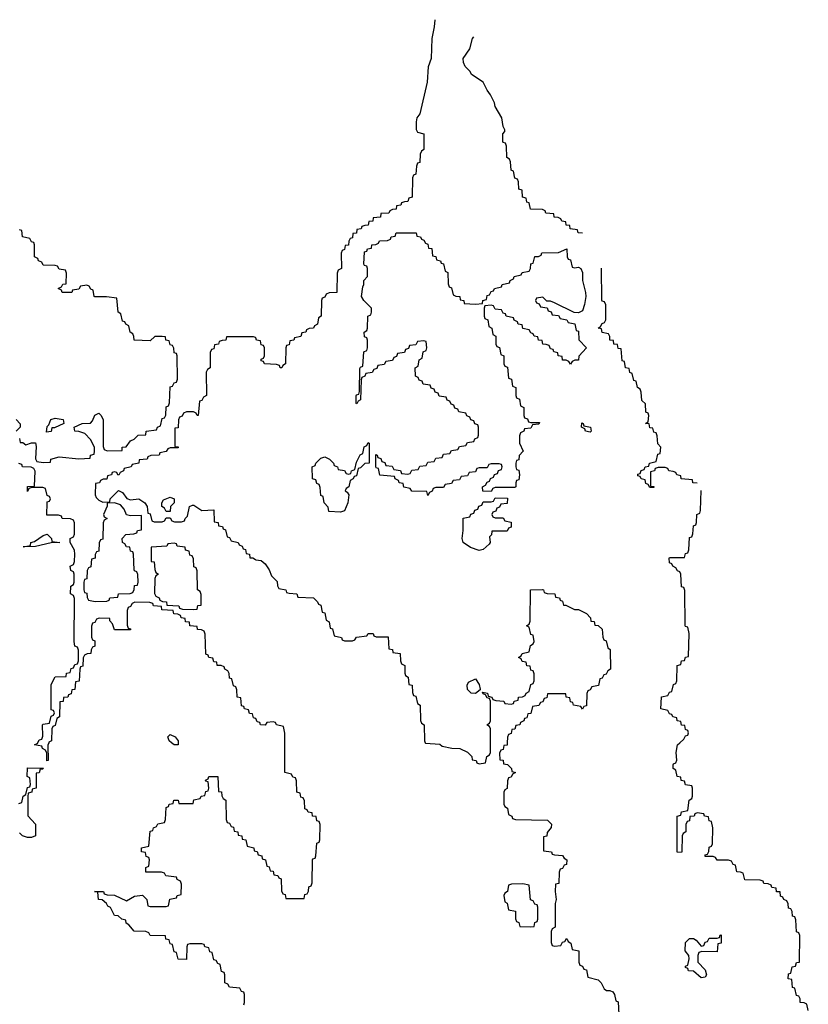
# Model space of a CAD drawing. Header units: inches. Extents: x 2808529 to 2951249, y 860290 to 1033701.
# Tile 11 of 153: x 2928811 to 2932790, y 908681 to 913645. Entities that reach past the tile are written whole.
import ezdxf

# ---------------------------------------------------------------- set-up
doc = ezdxf.new("R2010")
doc.units = ezdxf.units.IN
doc.header["$MEASUREMENT"] = 0
for name, color, linetype in [('C9920', 7, 'Continuous'), ('C9921', 7, 'Continuous'), ('C9930', 7, 'Continuous'), ('C9931', 7, 'Continuous')]:
    doc.layers.add(name, color=color, linetype=linetype)

msp = doc.modelspace()

# ---------------------------------------------------------------- linework, layer by layer
at = {"layer": 'C9920', "color": 6}
for points in [[(2928957.3, 910000), (2928952.7, 909987.3), (2928954, 909910), (2928948, 909908), (2928947.3, 909947.3), (2928942, 909962), (2928926, 909970), (2928922, 909982), (2928886, 909990), (2928902, 909998), (2928903, 910000)], [(2929610.5, 910000), (2929610, 909989.2), (2929590, 909989.2), (2929577.1, 910000)], [(2928807.3, 909692.7), (2928822, 909698), (2928828, 909730), (2928842, 909738), (2928850, 909774), (2928862, 909778), (2928866, 909790), (2928862, 909822), (2928848.7, 909830), (2928850, 909874), (2928931.6, 909871.6), (2928926, 909866), (2928914, 909866), (2928910, 909848), (2928894, 909846), (2928894, 909770), (2928874, 909766), (2928872, 909750), (2928854, 909746), (2928851.6, 909728.4), (2928851.6, 909631.6), (2928891, 909590), (2928891, 909530), (2928870, 909522), (2928850, 909522), (2928826, 909530), (2928810, 909546)], [(2929942, 908678), (2929946, 908690), (2929946, 908730), (2929942, 908742), (2929930, 908746), (2929922, 908762), (2929870, 908768), (2929862, 908782), (2929846, 908790), (2929846, 908830), (2929842, 908842), (2929830, 908846), (2929822, 908882), (2929810, 908886), (2929802, 908902), (2929790, 908906), (2929782, 908942), (2929770, 908946), (2929766, 908966), (2929746, 908970), (2929742, 908982), (2929730, 908986), (2929670, 908986), (2929658, 908982), (2929654, 908970), (2929652.7, 908907.3), (2929610, 908908), (2929602, 908942), (2929590, 908946), (2929582, 908982), (2929570, 908986), (2929566, 909006), (2929548, 909010), (2929546, 909026), (2929470, 909028), (2929462, 909042), (2929448, 909048), (2929388.7, 909050), (2929362, 909082), (2929348, 909090), (2929346, 909106), (2929326, 909110), (2929307.3, 909127.3), (2929290, 909128), (2929268.7, 909168.7), (2929256.4, 909176.4), (2929248.7, 909188.7), (2929227.3, 909207.3), (2929208.7, 909208.7), (2929206, 909246), (2929188.7, 909250), (2929234, 909250), (2929238, 909238), (2929252.7, 909232.7), (2929290, 909231.3), (2929350, 909202), (2929390, 909226), (2929430.8, 909230.8), (2929452, 909210), (2929458, 909178), (2929470, 909174), (2929550, 909174), (2929562, 909178), (2929568.9, 909211.1), (2929602, 909218), (2929606, 909230), (2929626, 909234), (2929627.3, 909287.3), (2929622, 909302), (2929606, 909310), (2929602, 909322), (2929548.4, 909328.4), (2929542, 909342), (2929527.3, 909347.3), (2929447.3, 909347.3), (2929448, 909370), (2929462, 909378), (2929466, 909410), (2929462, 909422), (2929450, 909426), (2929446, 909446), (2929426, 909450), (2929426, 909470), (2929462, 909478), (2929470, 909554), (2929482, 909558), (2929486, 909570), (2929502, 909578), (2929508.4, 909591.6), (2929542, 909598), (2929547.3, 909612.7), (2929550, 909674), (2929562, 909678), (2929566, 909690), (2929586, 909694), (2929588, 909710), (2929610.9, 909710.9), (2929614, 909694), (2929686, 909694), (2929690, 909712), (2929722, 909718), (2929726, 909730), (2929746, 909734), (2929750, 909754), (2929762, 909758), (2929766, 909770), (2929762, 909802), (2929750, 909806), (2929748.9, 909811.1), (2929762, 909818), (2929766, 909830), (2929811, 909830), (2929814, 909754), (2929830, 909752), (2929831.6, 909731.6), (2929838, 909718), (2929851, 909710), (2929852.7, 909612.7), (2929858, 909598), (2929870, 909594), (2929878, 909578), (2929890, 909574), (2929894, 909554), (2929912, 909550), (2929914, 909534), (2929932, 909530), (2929934, 909514), (2929952, 909510), (2929958, 909478), (2929992, 909470), (2929994, 909454), (2930000, 909453.3)]]:
    msp.add_lwpolyline(points, dxfattribs=at)
at = {"layer": 'C9921', "color": 6}
for points in [[(2928810, 911534), (2928812.7, 911512.7), (2928827.3, 911512.7), (2928842, 911502), (2928871.3, 911511.3), (2928890, 911512), (2928893.7, 911493.7), (2928891.6, 911431.6), (2928898, 911418), (2928930, 911412), (2928966, 911414), (2928968, 911430), (2929010, 911442), (2929110, 911431), (2929166, 911434), (2929168, 911450), (2929186, 911454), (2929188, 911470), (2929188, 911490), (2929169.1, 911529.1), (2929139, 911559), (2929109, 911569), (2929088.7, 911570), (2929086, 911590), (2929126, 911610), (2929168.4, 911611.6), (2929178, 911622), (2929189.4, 911650.6), (2929210, 911662), (2929222, 911650), (2929232, 911628), (2929232.7, 911492.7), (2929238, 911478), (2929252, 911472), (2929327.3, 911472.7), (2929328.7, 911490), (2929348.4, 911491.6), (2929370, 911522), (2929389.1, 911530.9), (2929408, 911550), (2929447.3, 911552.7), (2929450, 911571), (2929502, 911578), (2929506, 911590), (2929522, 911598), (2929530, 911634), (2929542, 911638), (2929548, 911652), (2929550, 911694), (2929562, 911698), (2929567.3, 911712.7), (2929570, 911794), (2929582, 911798), (2929590, 911814), (2929602, 911818), (2929607.3, 911832.7), (2929606, 911950), (2929602, 911962), (2929590, 911966), (2929588.4, 911988.4), (2929582, 912002), (2929570, 912006), (2929566, 912026), (2929548.9, 912028.9), (2929546, 912046), (2929530, 912048), (2929492.7, 912047.3), (2929470, 912026), (2929388, 912030), (2929387.3, 912047.3), (2929382, 912062), (2929368, 912070), (2929362, 912102), (2929346, 912110), (2929342, 912122), (2929330, 912126), (2929322, 912162), (2929308, 912170), (2929302, 912242), (2929248.4, 912248.4), (2929190, 912248), (2929186, 912250), (2929182, 912282), (2929170, 912286), (2929162, 912302), (2929150, 912306), (2929118, 912302), (2929110, 912286), (2929078, 912282), (2929074, 912270), (2929026, 912270), (2929022, 912282), (2929006, 912290), (2929022, 912298), (2929028.4, 912311.6), (2929046, 912314), (2929047.3, 912367.3), (2929042, 912382), (2929010, 912388), (2929002, 912402), (2928990, 912406), (2928930, 912408), (2928922, 912422), (2928906, 912430), (2928902, 912442), (2928886, 912450), (2928886, 912510), (2928882, 912522), (2928870, 912526), (2928862, 912542), (2928826, 912550), (2928822, 912582), (2928810, 912586)], [(2930000, 912042.7), (2929990, 912046), (2929854, 912046), (2929850.9, 912029.1), (2929832, 912028), (2929818, 912022), (2929814, 912010), (2929794, 912006), (2929790, 911986), (2929778, 911982), (2929772.7, 911967.3), (2929772, 911890), (2929758, 911882), (2929752.7, 911867.3), (2929754, 911750), (2929738, 911742), (2929730, 911726), (2929718, 911722), (2929711.3, 911650), (2929706, 911650), (2929702, 911662), (2929687.3, 911667.3), (2929652.7, 911667.3), (2929638, 911662), (2929630, 911646), (2929618, 911642), (2929612.7, 911627.3), (2929610, 911588), (2929594, 911586), (2929594, 911494), (2929610, 911492), (2929610, 911486), (2929570, 911486), (2929558, 911482), (2929550, 911468), (2929518, 911462), (2929514, 911450), (2929472.7, 911447.3), (2929458, 911442), (2929454, 911430), (2929414, 911426), (2929412, 911410), (2929378, 911402), (2929374, 911390), (2929338, 911382), (2929334, 911370), (2929318, 911362), (2929311.6, 911348.4), (2929306, 911350), (2929302, 911362), (2929290, 911366), (2929278, 911362), (2929274, 911350), (2929254, 911346), (2929250.9, 911329.1), (2929232, 911328), (2929218, 911322), (2929214, 911310), (2929194, 911306), (2929191.3, 911250), (2929196.9, 911236.9), (2929210, 911222), (2929230, 911212), (2929266, 911214), (2929268, 911230), (2929310, 911272), (2929330, 911262), (2929351, 911231), (2929370, 911224.7), (2929412, 911230), (2929442, 911210), (2929454, 911190), (2929458, 911158), (2929470, 911154), (2929478, 911118), (2929490, 911114), (2929530, 911114), (2929542, 911118), (2929550, 911134), (2929570, 911134), (2929578, 911118), (2929592.7, 911112.7), (2929627.3, 911112.7), (2929642, 911118), (2929646, 911130), (2929658, 911142), (2929668, 911190), (2929683.1, 911196.9), (2929690, 911198), (2929730, 911171.3), (2929790, 911174), (2929792.7, 911112.7), (2929812, 911110), (2929814, 911094), (2929834, 911090), (2929838, 911078), (2929850, 911074), (2929858, 911038), (2929870, 911034), (2929878, 911018), (2929914, 911010), (2929918, 910998), (2929934, 910990), (2929938, 910978), (2929950, 910974), (2929954, 910954), (2929971.3, 910950), (2929972.7, 910932.7), (2929987.3, 910932.7), (2930000, 910923.5)], [(2928794, 911630), (2928812.7, 911607.3), (2928814, 911590), (2928794, 911570)], [(2928903, 910000), (2928910, 910014), (2928922, 910018), (2928927.3, 910032.7), (2928926, 910090), (2928930, 910094), (2928962, 910098), (2928970, 910134), (2928982, 910138), (2928986, 910150), (2928982, 910162), (2928970, 910166), (2928969.2, 910169.2), (2928970, 910294), (2928990, 910331.3), (2929046, 910334), (2929048, 910350), (2929066, 910354), (2929070, 910374), (2929082, 910378), (2929090, 910394), (2929102, 910398), (2929107.3, 910412.7), (2929107.3, 910467.3), (2929102, 910482), (2929090, 910486), (2929086, 910510), (2929087.3, 910727.3), (2929082, 910742), (2929068, 910750), (2929068.7, 910790), (2929082, 910798), (2929086, 910810), (2929086, 910850), (2929082, 910862), (2929068.7, 910868.7), (2929066, 910890), (2929082, 910898), (2929087.3, 910912.7), (2929088.7, 910950), (2929088, 910970), (2929066, 911010), (2929066, 911030), (2929082, 911038), (2929088, 911052), (2929088, 911108), (2929082, 911122), (2929068, 911128), (2929026, 911130), (2929022, 911142), (2929007.3, 911147.3), (2928947.3, 911147.3), (2928949.1, 911210.9), (2928950, 911214), (2928962, 911218), (2928966, 911230), (2928962, 911242), (2928950, 911246), (2928942, 911282), (2928927.3, 911287.3), (2928872.7, 911287.3), (2928858, 911282), (2928850, 911266), (2928850, 911291), (2928886, 911294), (2928888.4, 911368.4), (2928882, 911382), (2928868.4, 911388.4), (2928826, 911390), (2928822, 911402), (2928807.3, 911407.3)], [(2930000, 910122.7), (2929990, 910126), (2929986, 910146), (2929970, 910148), (2929966, 910166), (2929946, 910170), (2929942, 910182), (2929930, 910186), (2929926, 910226), (2929909, 910230), (2929907.3, 910267.3), (2929902, 910282), (2929890, 910286), (2929882, 910322), (2929870, 910326), (2929868.4, 910348.4), (2929862, 910362), (2929846, 910370), (2929842, 910382), (2929828.4, 910388.4), (2929808, 910390), (2929806, 910406), (2929790, 910408), (2929786, 910426), (2929766, 910430), (2929762, 910442), (2929750, 910446), (2929747.3, 910547.3), (2929742, 910562), (2929728.4, 910568.4), (2929708, 910570), (2929706, 910586), (2929670, 910589), (2929667.3, 910607.3), (2929648, 910610), (2929646, 910626), (2929626, 910630), (2929622, 910642), (2929608.4, 910648.4), (2929588, 910650), (2929586, 910666), (2929528, 910670), (2929526, 910686), (2929486, 910690), (2929482, 910702), (2929467.3, 910707.3), (2929392, 910708), (2929378, 910702), (2929370, 910686), (2929358, 910682), (2929352.7, 910667.3), (2929352.7, 910592.7), (2929358, 910578), (2929370, 910574), (2929370, 910569), (2929290, 910569), (2929279, 910599), (2929266, 910614), (2929266, 910626), (2929212, 910628), (2929198, 910622), (2929190, 910606), (2929178, 910602), (2929172.7, 910587.3), (2929172.7, 910532.7), (2929178, 910518), (2929190, 910514), (2929190, 910486), (2929178, 910482), (2929171.6, 910468.4), (2929170, 910449), (2929151.6, 910448.4), (2929138, 910442), (2929131.6, 910428.4), (2929130, 910386), (2929118, 910382), (2929114, 910370), (2929111, 910310), (2929092.7, 910307.3), (2929090, 910268), (2929074, 910266), (2929070, 910246), (2929058, 910242), (2929054, 910230), (2929032.7, 910227.3), (2929030, 910208), (2929014, 910206), (2929011.3, 910130), (2928998, 910122), (2928990, 910086), (2928978, 910082), (2928974, 910070), (2928972, 910010), (2928958, 910002), (2928957.3, 910000)], [(2929577.1, 910000), (2929565.2, 910010), (2929558, 910030), (2929570, 910042), (2929596, 910030), (2929611, 910010), (2929610.5, 910000)]]:
    msp.add_lwpolyline(points, dxfattribs=at)
for points in [[(2928946, 911566), (2928950, 911594), (2928958, 911602), (2928969, 911630), (2928990, 911636), (2929031, 911630), (2929034, 911610), (2928987.3, 911587.3), (2928972.7, 911587.3), (2928970, 911568.7)], [(2929550, 911166), (2929542, 911182), (2929528.7, 911190), (2929528.7, 911210), (2929536.4, 911223.6), (2929570, 911238), (2929591, 911230), (2929591, 911210), (2929572, 911190), (2929570, 911166)], [(2929290, 911209), (2929252.7, 911207.3), (2929252.7, 911192.7), (2929234, 911150), (2929238, 911138), (2929252, 911130), (2929238, 911122), (2929232, 911108), (2929230, 911026), (2929218, 911022), (2929212.7, 911007.3), (2929210, 910966), (2929198, 910962), (2929192, 910948), (2929191.3, 910930), (2929174, 910926), (2929170, 910886), (2929158, 910882), (2929152, 910868), (2929150, 910826), (2929138, 910822), (2929134, 910810), (2929134, 910770), (2929138, 910758), (2929150, 910754), (2929151.3, 910731.3), (2929158, 910718), (2929191.6, 910711.6), (2929250, 910714), (2929262, 910718), (2929266, 910730), (2929306, 910734), (2929310, 910750.8), (2929368, 910752), (2929382, 910758), (2929388.4, 910771.6), (2929390, 910792), (2929406, 910794), (2929408, 910810), (2929407.3, 910847.3), (2929402, 910862), (2929390, 910866), (2929388.7, 910871.3), (2929386, 910950), (2929382, 910962), (2929370, 910966), (2929366, 910986), (2929350, 910988), (2929342, 911002), (2929330, 911008.7), (2929328.7, 911030), (2929346, 911050), (2929387.3, 911052.7), (2929402, 911058), (2929406, 911070), (2929426, 911074), (2929426, 911146), (2929370, 911144), (2929350, 911149), (2929338, 911178), (2929319.3, 911199.3)], [(2928828, 910988), (2928866, 910994), (2928868, 911010), (2928885.2, 911014.8), (2928930, 911044.7), (2928950, 911050.8), (2928972, 911030), (2928974, 911014), (2929014, 911010), (2928970, 911008), (2928890, 910989.3)], [(2929590, 911006), (2929558, 911002), (2929554, 910990), (2929474, 910986), (2929474, 910914), (2929490, 910912), (2929492.7, 910872.7), (2929498, 910858), (2929510.8, 910850), (2929498, 910842), (2929492.7, 910827.3), (2929492, 910752), (2929498, 910738), (2929514, 910730), (2929518, 910718), (2929531.3, 910711.3), (2929552, 910710), (2929554, 910694), (2929614, 910690), (2929618, 910678), (2929632.7, 910672.7), (2929690, 910672), (2929706, 910674), (2929710, 910692), (2929726, 910694), (2929727.3, 910747.3), (2929722, 910762), (2929709, 910770), (2929707.3, 910867.3), (2929702, 910882), (2929690, 910886), (2929687.3, 910927.3), (2929682, 910942), (2929670, 910946), (2929666, 910966), (2929648, 910970), (2929646, 910986), (2929606, 910990), (2929602, 911002)]]:
    msp.add_lwpolyline(points, close=True, dxfattribs=at)
at = {"layer": 'C9930', "color": 6}
for points in [[(2930000, 909453.3), (2930010, 909452), (2930014, 909434), (2930032, 909430), (2930034, 909414), (2930052, 909410), (2930058, 909378), (2930070, 909374), (2930074, 909354), (2930090, 909352), (2930094, 909334), (2930114, 909330), (2930118, 909318), (2930130, 909314), (2930132.7, 909252.7), (2930138, 909238), (2930150, 909234), (2930154, 909214), (2930246, 909214), (2930250, 909234), (2930262, 909238), (2930268, 909252), (2930270, 909274), (2930282, 909278), (2930287.3, 909292.7), (2930289, 909409), (2930290, 909414), (2930302, 909418), (2930306, 909430), (2930310, 909494), (2930322, 909498), (2930326, 909510), (2930327.3, 909587.3), (2930322, 909602), (2930310, 909606), (2930307.3, 909627.3), (2930288, 909630), (2930286, 909646), (2930266, 909650), (2930262, 909662), (2930250, 909666), (2930247.3, 909707.3), (2930242, 909722), (2930230, 909726), (2930226, 909746), (2930208.7, 909750), (2930207.3, 909807.3), (2930202, 909822), (2930190, 909826), (2930182, 909842), (2930148, 909850), (2930148.3, 910000)], [(2930857.3, 910000), (2930858, 909998), (2930930, 909992), (2930942, 909982), (2930991.6, 909971.6), (2931031.1, 909971.1), (2931070, 909952), (2931092, 909930), (2931094, 909914), (2931114, 909910), (2931118, 909898), (2931130, 909894), (2931162, 909898), (2931168, 909930), (2931182, 909938), (2931186, 909950), (2931186, 910000)], [(2931270.8, 910000), (2931270, 909988), (2931254, 909986), (2931250, 909966), (2931238, 909962), (2931232.7, 909947.3), (2931234, 909914), (2931250, 909912), (2931252.7, 909892.7), (2931272, 909890), (2931292, 909870), (2931294, 909854), (2931312, 909850), (2931298, 909842), (2931290, 909826), (2931278, 909822), (2931272.7, 909807.3), (2931271.1, 909768.9), (2931258, 909762), (2931254, 909750), (2931254, 909690), (2931258, 909678), (2931272, 909670), (2931278, 909638), (2931294, 909630), (2931298, 909618), (2931312.7, 909612.7), (2931474, 909610), (2931494, 909590), (2931492.7, 909572.7), (2931472, 909548), (2931470, 909528), (2931454, 909526), (2931454, 909454), (2931494, 909450), (2931498, 909438), (2931510, 909434), (2931550, 909432), (2931558, 909418), (2931572, 909410), (2931570, 909386), (2931558, 909382), (2931550, 909366), (2931538, 909362), (2931532.7, 909347.3), (2931531.3, 909290), (2931514, 909286), (2931512, 909250), (2931518, 909210), (2931512, 909190), (2931512, 909070), (2931498, 909062), (2931492.7, 909047.3), (2931492.7, 908992.7), (2931498, 908978), (2931510, 908974), (2931542, 908978), (2931550, 908994), (2931562, 908998), (2931570, 909012), (2931574, 909010), (2931578, 908998), (2931592, 908990), (2931598, 908958), (2931632, 908950), (2931632.7, 908892.7), (2931638, 908878), (2931650, 908874), (2931658, 908858), (2931670, 908854), (2931678, 908818), (2931730, 908804.7), (2931744.7, 908790), (2931759.6, 908759.6), (2931771.3, 908751.3), (2931788.7, 908751.3), (2931803.6, 908743.6), (2931812, 908730), (2931818, 908698), (2931830, 908694), (2931834, 908630)], [(2932790, 908649), (2932782, 908682), (2932768.4, 908688.4), (2932749, 908690), (2932748.4, 908708.4), (2932742, 908722), (2932730, 908726), (2932722, 908762), (2932710, 908766), (2932706, 908806), (2932689, 908810), (2932690, 908834), (2932702, 908838), (2932708, 908870), (2932726, 908874), (2932730, 908892), (2932746, 908894), (2932747.3, 909027.3), (2932742, 909042), (2932730, 909046), (2932727.3, 909107.3), (2932722, 909122), (2932710, 909126), (2932708.4, 909148.4), (2932702, 909162), (2932690, 909166), (2932688.4, 909188.4), (2932682, 909202), (2932666, 909210), (2932662, 909222), (2932650, 909226), (2932647.3, 909247.3), (2932630, 909248.7), (2932627.3, 909267.3), (2932606, 909270), (2932602, 909282), (2932588, 909288), (2932566, 909290), (2932562, 909302), (2932547.3, 909307.3), (2932470, 909308), (2932462, 909342), (2932448, 909348), (2932430, 909348.7), (2932422, 909382), (2932410, 909386), (2932402, 909402), (2932387.3, 909407.3), (2932330, 909408), (2932322, 909422), (2932310, 909426), (2932270, 909426), (2932270, 909434), (2932282, 909438), (2932288, 909452), (2932290, 909474), (2932302, 909478), (2932306, 909490), (2932308, 909570), (2932302, 909602), (2932290, 909606), (2932286, 909626), (2932266, 909630), (2932262, 909642), (2932230, 909646), (2932218, 909642), (2932214, 909630), (2932192.7, 909627.3), (2932190, 909606), (2932178, 909602), (2932172.7, 909587.3), (2932172, 909550), (2932158, 909542), (2932154, 909530), (2932152, 909450), (2932150, 909446), (2932128.4, 909448.4), (2932128, 909630), (2932146, 909634), (2932150, 909652), (2932182, 909658), (2932188, 909710), (2932202, 909718), (2932206, 909730), (2932206, 909770), (2932202, 909782), (2932170, 909788), (2932166, 909806), (2932148, 909810), (2932146, 909826), (2932128, 909830), (2932122, 909862), (2932108, 909870), (2932108.4, 909888.4), (2932110, 909894), (2932122, 909898), (2932127.3, 909912.7), (2932124, 909950), (2932129.4, 909990), (2932141.1, 910000)]]:
    msp.add_lwpolyline(points, dxfattribs=at)
for points in [[(2931350, 909288), (2931292.7, 909287.3), (2931278, 909282), (2931272, 909250), (2931258, 909242), (2931254, 909230), (2931258, 909198), (2931271.3, 909191.3), (2931278, 909158), (2931312, 909150), (2931312.7, 909112.7), (2931318, 909098), (2931330, 909094), (2931334, 909074), (2931390, 909072), (2931406, 909074), (2931410, 909094), (2931422, 909098), (2931426, 909110), (2931426, 909170), (2931422, 909182), (2931410, 909186), (2931402, 909202), (2931388.4, 909208.4), (2931382, 909282)], [(2932330, 908946), (2932252.7, 908947.3), (2932238, 908942), (2932232.7, 908927.3), (2932232.7, 908892.7), (2932270, 908854), (2932276, 908830), (2932270, 908818), (2932250, 908815.3), (2932210, 908848), (2932186, 908850), (2932182, 908862), (2932170, 908866), (2932170, 908874), (2932182, 908878), (2932188, 908910), (2932187.3, 908927.3), (2932169, 908950), (2932170, 908992), (2932190, 909012), (2932210, 909012), (2932223.6, 909003.6), (2932250, 908974), (2932262, 908978), (2932270, 908994), (2932282, 908998), (2932290, 909014), (2932330, 909014), (2932342, 909018), (2932346, 909030), (2932351, 909031), (2932350.7, 908990), (2932334, 908986)]]:
    msp.add_lwpolyline(points, close=True, dxfattribs=at)
at = {"layer": 'C9931', "color": 6}
for points in [[(2930905.2, 913645.2), (2930903, 913610), (2930890.5, 913550), (2930887.3, 913450), (2930872.7, 913407.3), (2930867.3, 913330), (2930830.6, 913170), (2930814.8, 913150), (2930810.7, 913130), (2930811.6, 913091.6), (2930818, 913078), (2930850.8, 913070), (2930850.8, 912990), (2930838, 912982), (2930832, 912968), (2930830, 912926), (2930818, 912922), (2930812.7, 912907.3), (2930810, 912866), (2930798, 912862), (2930792.7, 912847.3), (2930792, 912750), (2930774, 912746), (2930770, 912728), (2930752.7, 912727.3), (2930738, 912722), (2930734, 912710), (2930712.7, 912707.3), (2930711.3, 912690), (2930691.6, 912688.4), (2930678, 912682), (2930674, 912670), (2930632.7, 912667.3), (2930631.3, 912650), (2930594, 912646), (2930592, 912630), (2930572, 912628), (2930570, 912609), (2930551.6, 912608.4), (2930538, 912602), (2930534, 912590), (2930512.7, 912587.3), (2930510, 912568.7), (2930492.7, 912567.3), (2930490, 912546), (2930478, 912542), (2930471.6, 912528.4), (2930470, 912508), (2930454, 912506), (2930450, 912486), (2930438, 912482), (2930432.7, 912467.3), (2930434, 912390), (2930418, 912382), (2930412.7, 912367.3), (2930412, 912270), (2930372, 912268), (2930358, 912262), (2930350, 912246), (2930338, 912242), (2930334, 912230), (2930331.3, 912150), (2930318, 912142), (2930314, 912110), (2930298, 912102), (2930294, 912090), (2930272, 912088), (2930258, 912082), (2930254, 912070), (2930234, 912066), (2930230, 912048), (2930198, 912042), (2930194, 912030), (2930174, 912026), (2930170, 912006), (2930158, 912002), (2930154, 911990), (2930152, 911910), (2930138, 911902), (2930134, 911890), (2930126, 911890), (2930122, 911902), (2930107.3, 911907.3), (2930046, 911910), (2930042, 911922), (2930030, 911926), (2930030, 911934), (2930042, 911938), (2930046, 911950), (2930046, 911990), (2930042, 912002), (2930030, 912006), (2930026, 912026), (2930006, 912030), (2930002, 912042), (2930000, 912042.7)], [(2931651.2, 912568.8), (2931628, 912570), (2931626, 912586), (2931588.7, 912590), (2931587.3, 912607.3), (2931568, 912610), (2931566, 912626), (2931546, 912630), (2931542, 912642), (2931528.4, 912648.4), (2931508, 912650), (2931506, 912666), (2931466, 912670), (2931462, 912682), (2931448, 912688), (2931389.1, 912689.1), (2931382, 912722), (2931370, 912726), (2931366, 912746), (2931348.7, 912750), (2931346, 912786), (2931328.7, 912790), (2931327.3, 912827.3), (2931322, 912842), (2931310, 912846), (2931302, 912882), (2931290, 912886), (2931288, 912928), (2931282, 912942), (2931268.7, 912950), (2931267.3, 913007.3), (2931262, 913022), (2931250, 913026), (2931248.9, 913031.1), (2931249, 913070), (2931258, 913082), (2931258, 913090), (2931250, 913106), (2931244, 913150), (2931210, 913208), (2931206.6, 913226.6), (2931187, 913267), (2931169.3, 913290), (2931149.4, 913329.4), (2931090, 913369.2), (2931084.1, 913384.1), (2931059, 913410), (2931049.5, 913429.5), (2931049.3, 913450), (2931082, 913498), (2931095.1, 913550), (2931101.8, 913558.2)], [(2932230, 911309), (2932208, 911310), (2932206, 911326), (2932148, 911330), (2932146, 911346), (2932126, 911350), (2932122, 911362), (2932108, 911368), (2932086, 911370), (2932082, 911382), (2932067.3, 911387.3), (2932032.7, 911387.3), (2932018, 911382), (2932014, 911370), (2931994, 911366), (2931994, 911294), (2932010, 911292), (2932010, 911286), (2931990, 911286), (2931982, 911302), (2931970, 911306), (2931966, 911326), (2931946, 911330), (2931942, 911342), (2931930, 911346), (2931930, 911354), (2931942, 911358), (2931947.3, 911372.7), (2931962, 911378), (2931966, 911390), (2931986, 911394), (2931988, 911410), (2932022, 911418), (2932030, 911454), (2932042, 911458), (2932046, 911490), (2932030, 911506), (2932027.3, 911547.3), (2932022, 911562), (2932010, 911566), (2932006, 911586), (2931990, 911588), (2931987.3, 911607.3), (2931969.2, 911610), (2931982, 911618), (2931986, 911650), (2931982, 911662), (2931970, 911666), (2931968, 911708), (2931950, 911726), (2931947.3, 911767.3), (2931942, 911782), (2931928, 911790), (2931922, 911822), (2931910, 911826), (2931902, 911862), (2931890, 911866), (2931886, 911886), (2931868, 911890), (2931862, 911922), (2931850, 911926), (2931846, 911986), (2931830, 911988), (2931827.3, 912007.3), (2931808.7, 912010), (2931807.3, 912027.3), (2931788.7, 912030), (2931788, 912048), (2931782, 912062), (2931750, 912068), (2931746, 912086), (2931729, 912090), (2931742, 912098), (2931750, 912114), (2931762, 912118), (2931768, 912132), (2931768, 912208), (2931762, 912222), (2931750, 912226), (2931748.9, 912231.1), (2931747, 912393)], [(2932141.1, 910000), (2932162, 910018), (2932170, 910034), (2932182, 910038), (2932186, 910050), (2932182, 910062), (2932170, 910066), (2932167.3, 910087.3), (2932150, 910088.7), (2932147.3, 910107.3), (2932128, 910110), (2932126, 910126), (2932106, 910130), (2932102, 910142), (2932090, 910146), (2932082, 910162), (2932046, 910170), (2932048.9, 910228.9), (2932050, 910232), (2932082, 910238), (2932090, 910254), (2932102, 910258), (2932110, 910294), (2932122, 910298), (2932127.3, 910312.7), (2932129, 910390), (2932146, 910394), (2932150, 910412), (2932166, 910414), (2932170, 910432), (2932186, 910434), (2932188, 910550), (2932182, 910582), (2932170, 910586), (2932169.3, 910590), (2932167.3, 910767.3), (2932162, 910782), (2932150, 910786), (2932146, 910850), (2932142, 910862), (2932130, 910866), (2932122, 910882), (2932106, 910890), (2932102, 910902), (2932090, 910906), (2932088.7, 910930), (2932090, 910934), (2932166, 910934), (2932170, 910954), (2932182, 910958), (2932187.3, 910972.7), (2932190, 911034), (2932202, 911038), (2932207.3, 911052.7), (2932210, 911094), (2932222, 911098), (2932226, 911110), (2932228, 911150), (2932242, 911158), (2932246, 911170), (2932249.3, 911270.7)], [(2930000, 910923.5), (2930002, 910922), (2930030, 910918), (2930050, 910902), (2930070, 910872), (2930081, 910841), (2930110, 910812), (2930111.6, 910791.6), (2930118, 910778), (2930154, 910770), (2930158, 910758), (2930170, 910754), (2930210, 910751.3), (2930214, 910734), (2930294, 910730), (2930314, 910710), (2930318, 910698), (2930330, 910694), (2930338, 910658), (2930350, 910654), (2930358, 910618), (2930372, 910610), (2930378, 910578), (2930390, 910574), (2930398, 910538), (2930434, 910530), (2930438, 910518), (2930450, 910514), (2930490, 910514), (2930502, 910518), (2930510, 910532), (2930562, 910538), (2930570, 910551.3), (2930594, 910550), (2930598, 910538), (2930610, 910534), (2930670, 910534), (2930674, 910474), (2930692, 910470), (2930694, 910454), (2930731.3, 910450), (2930732.7, 910412.7), (2930738, 910398), (2930754, 910390), (2930754, 910350), (2930758, 910338), (2930771.1, 910331.1), (2930774, 910294), (2930791.3, 910290), (2930792.7, 910252.7), (2930798, 910238), (2930810, 910234), (2930818, 910198), (2930832, 910190), (2930832.7, 910112.7), (2930838, 910098), (2930851.3, 910090), (2930854, 910010), (2930857.3, 910000)], [(2931186, 910000), (2931186, 910070), (2931182, 910082), (2931168.7, 910090), (2931182, 910098), (2931186, 910110), (2931186, 910210), (2931182, 910222), (2931170, 910226), (2931162, 910242), (2931150, 910246), (2931146, 910254), (2931172, 910250), (2931174, 910234), (2931194, 910230), (2931198, 910218), (2931212.7, 910212.7), (2931254, 910210), (2931258, 910198), (2931290, 910194), (2931302, 910198), (2931306, 910210), (2931326, 910214), (2931328, 910230), (2931348.4, 910231.6), (2931362, 910238), (2931366, 910250), (2931382, 910258), (2931390, 910294), (2931402, 910298), (2931407.3, 910312.7), (2931407.3, 910347.3), (2931402, 910362), (2931390, 910366), (2931386, 910386), (2931370, 910388), (2931366, 910406), (2931346, 910410), (2931342, 910422), (2931328, 910430), (2931342, 910438), (2931346, 910450), (2931382, 910458), (2931388, 910490), (2931402, 910498), (2931406, 910510), (2931402, 910542), (2931390, 910546), (2931382, 910582), (2931368, 910590), (2931382, 910598), (2931387.3, 910612.7), (2931388, 910770), (2931448.4, 910771.6), (2931454, 910770), (2931458, 910758), (2931472.7, 910752.7), (2931510.9, 910750.9), (2931514, 910734), (2931534, 910730), (2931538, 910718), (2931550, 910714), (2931554, 910694), (2931566, 910694), (2931611, 910671), (2931630, 910670.8), (2931670, 910651), (2931691, 910630), (2931692, 910612), (2931710, 910611), (2931712.7, 910592.7), (2931730, 910591.3), (2931750, 910572), (2931752.7, 910532.7), (2931758, 910518), (2931770, 910514), (2931778, 910478), (2931791, 910470), (2931792, 910370), (2931778, 910362), (2931770, 910346), (2931758, 910342), (2931750, 910326), (2931738, 910322), (2931731.1, 910288.9), (2931698, 910282), (2931690, 910266), (2931678, 910262), (2931672.7, 910247.3), (2931670, 910186), (2931658, 910182), (2931650, 910168.7), (2931642, 910182), (2931606, 910190), (2931602, 910202), (2931590, 910206), (2931586, 910226), (2931568, 910230), (2931566, 910246), (2931474, 910246), (2931470, 910226), (2931458, 910222), (2931450, 910206), (2931438, 910202), (2931430, 910188), (2931398, 910182), (2931390, 910148), (2931374, 910146), (2931370, 910126), (2931358, 910122), (2931354, 910110), (2931338, 910102), (2931334, 910090), (2931314, 910086), (2931310, 910068), (2931294, 910066), (2931290, 910046), (2931278, 910042), (2931272.7, 910027.3), (2931270.8, 910000)], [(2930148.3, 910000), (2930148.4, 910048.4), (2930142, 910082), (2930106, 910090), (2930102, 910102), (2930090, 910106), (2930058, 910102), (2930050, 910088.7), (2930026, 910090), (2930022, 910102), (2930010, 910106), (2930002, 910122), (2930000, 910122.7)]]:
    msp.add_lwpolyline(points, dxfattribs=at)
for points in [[(2931110, 912211), (2931146, 912214), (2931148, 912230), (2931166, 912234), (2931170, 912254), (2931182, 912258), (2931190, 912274), (2931202, 912278), (2931206, 912290), (2931242, 912298), (2931246, 912310), (2931282, 912318), (2931286, 912330), (2931302, 912338), (2931306, 912350), (2931342, 912358), (2931346, 912370), (2931382, 912378), (2931388.4, 912391.6), (2931390, 912414), (2931402, 912418), (2931410, 912451.3), (2931428, 912452), (2931442, 912458), (2931446, 912470), (2931530, 912472), (2931572, 912490), (2931574, 912450), (2931578, 912438), (2931590, 912434), (2931598, 912398), (2931610, 912394), (2931630, 912398), (2931642, 912390), (2931650.8, 912370.8), (2931650.8, 912330), (2931666, 912270), (2931666.8, 912250), (2931660.7, 912210), (2931650, 912178), (2931630, 912168), (2931608.4, 912168.4), (2931510, 912218), (2931490, 912226), (2931470, 912226), (2931450, 912246), (2931418, 912242), (2931414, 912230), (2931418, 912218), (2931432.7, 912212.7), (2931438, 912198), (2931472.7, 912192.7), (2931478, 912178), (2931492.7, 912172.7), (2931498, 912158), (2931530, 912154), (2931538, 912138), (2931571.6, 912131.6), (2931578, 912118), (2931611.3, 912111.3), (2931618, 912078), (2931630, 912074), (2931631.6, 912031.6), (2931670.6, 911990), (2931631.6, 911948.4), (2931630, 911929), (2931611.6, 911928.4), (2931598, 911922), (2931590, 911908.7), (2931582, 911922), (2931568.4, 911928.4), (2931550, 911929), (2931547.3, 911947.3), (2931528, 911950), (2931526, 911966), (2931506, 911970), (2931502, 911982), (2931490, 911986), (2931482, 912002), (2931468, 912008), (2931450, 912008.7), (2931447.3, 912027.3), (2931428, 912030), (2931426, 912046), (2931406, 912050), (2931402, 912062), (2931390, 912066), (2931382, 912082), (2931350, 912088), (2931346, 912106), (2931326, 912110), (2931322, 912122), (2931306, 912130), (2931302, 912142), (2931266, 912150), (2931262, 912162), (2931250, 912166), (2931242, 912182), (2931210, 912186), (2931202, 912202), (2931190, 912206), (2931158, 912202), (2931154, 912190), (2931154, 912150), (2931158, 912138), (2931172.7, 912132.7), (2931178, 912098), (2931194, 912090), (2931198, 912058), (2931214, 912050), (2931214, 912010), (2931218, 911998), (2931232.7, 911992.7), (2931238, 911958), (2931254, 911950), (2931254, 911910), (2931258, 911898), (2931272.7, 911892.7), (2931278, 911838), (2931292.7, 911832.7), (2931298, 911798), (2931314, 911790), (2931314, 911750), (2931318, 911738), (2931332.7, 911732.7), (2931338, 911698), (2931354, 911690), (2931354, 911650), (2931358, 911638), (2931372.7, 911632.7), (2931378, 911618), (2931390, 911614), (2931434, 911614), (2931430, 911606), (2931398, 911602), (2931390, 911586), (2931358, 911582), (2931354, 911570), (2931338, 911562), (2931332.7, 911547.3), (2931332, 911510), (2931351, 911470), (2931331.6, 911448.4), (2931330, 911426), (2931318, 911422), (2931314, 911410), (2931314, 911390), (2931318, 911378), (2931330, 911374), (2931332, 911350), (2931330, 911326), (2931318, 911322), (2931314, 911310), (2931314, 911290), (2931310, 911286), (2931210, 911286), (2931198, 911282), (2931190, 911266), (2931147.3, 911267.3), (2931146, 911290), (2931162, 911298), (2931170, 911314), (2931182, 911318), (2931187.3, 911332.7), (2931202, 911338), (2931207.3, 911352.7), (2931222, 911358), (2931227.3, 911372.7), (2931242, 911378), (2931246, 911390), (2931242, 911402), (2931230, 911406), (2931190, 911406), (2931178, 911402), (2931170, 911386), (2931130, 911386), (2931118, 911382), (2931110, 911366), (2931078, 911362), (2931070, 911346), (2931038, 911342), (2931030, 911326), (2930998, 911322), (2930990, 911306), (2930958, 911302), (2930950, 911286), (2930910, 911286), (2930898, 911282), (2930892.7, 911267.3), (2930878, 911262), (2930870, 911246), (2930866, 911266), (2930790, 911268), (2930782, 911282), (2930750, 911288), (2930746, 911306), (2930726, 911310), (2930722, 911322), (2930706, 911330), (2930702, 911342), (2930628.9, 911348.9), (2930622, 911382), (2930610, 911386), (2930607.3, 911392.7), (2930607.3, 911452.7), (2930614, 911450), (2930618, 911438), (2930632.7, 911432.7), (2930638, 911418), (2930652.7, 911412.7), (2930658, 911398), (2930690, 911394), (2930698, 911378), (2930732.7, 911372.7), (2930738, 911358), (2930770, 911354), (2930782, 911358), (2930790, 911374), (2930822, 911378), (2930830, 911394), (2930862, 911398), (2930870, 911414), (2930902, 911418), (2930910, 911434), (2930942, 911438), (2930950, 911454), (2930982, 911458), (2930990, 911474), (2931022, 911478), (2931030, 911494), (2931062, 911498), (2931070, 911514), (2931102, 911518), (2931107.3, 911532.7), (2931122, 911538), (2931126, 911550), (2931126, 911590), (2931122, 911602), (2931107.3, 911607.3), (2931102, 911622), (2931087.3, 911627.3), (2931082, 911642), (2931067.3, 911647.3), (2931062, 911662), (2931027.3, 911667.3), (2931022, 911682), (2931007.3, 911687.3), (2931002, 911702), (2930987.3, 911707.3), (2930982, 911722), (2930967.3, 911727.3), (2930962, 911742), (2930927.3, 911747.3), (2930922, 911762), (2930907.3, 911767.3), (2930902, 911782), (2930887.3, 911787.3), (2930882, 911802), (2930847.3, 911807.3), (2930842, 911822), (2930827.3, 911827.3), (2930822, 911842), (2930807.3, 911847.3), (2930806, 911890), (2930822, 911898), (2930826, 911930), (2930842, 911938), (2930846, 911970), (2930862, 911978), (2930866, 911990), (2930862, 912022), (2930850, 912026), (2930818, 912022), (2930810, 912006), (2930778, 912002), (2930772.7, 911987.3), (2930758, 911982), (2930752.7, 911967.3), (2930718, 911962), (2930712.7, 911947.3), (2930698, 911942), (2930692.7, 911927.3), (2930658, 911922), (2930650, 911906), (2930618, 911902), (2930612.7, 911887.3), (2930598, 911882), (2930590, 911866), (2930558, 911862), (2930552.7, 911847.3), (2930538, 911842), (2930534, 911830), (2930531.1, 911728.9), (2930518, 911722), (2930511.6, 911708.4), (2930508, 911710), (2930508, 911748), (2930510, 911754), (2930522, 911758), (2930526, 911770), (2930527.3, 911887.3), (2930530, 911894), (2930542, 911898), (2930548, 911970), (2930562, 911978), (2930566, 911990), (2930566, 912030), (2930562, 912042), (2930550, 912046), (2930548.7, 912070), (2930562, 912078), (2930566, 912090), (2930568, 912150), (2930582, 912158), (2930586, 912170), (2930586, 912190), (2930548, 912230), (2930535.3, 912250), (2930542, 912298), (2930548, 912310), (2930548, 912330), (2930566, 912350), (2930566, 912390), (2930562, 912402), (2930550, 912406), (2930547.3, 912412.7), (2930550, 912474), (2930562, 912478), (2930566, 912490), (2930586, 912494), (2930588, 912510), (2930608.4, 912511.6), (2930622, 912518), (2930626, 912530), (2930667.3, 912532.7), (2930682, 912538), (2930686, 912550), (2930706, 912554), (2930710, 912571), (2930812, 912570), (2930814, 912554), (2930834, 912550), (2930838, 912538), (2930850, 912534), (2930858, 912518), (2930870, 912514), (2930874, 912494), (2930890, 912492), (2930894, 912454), (2930910, 912452), (2930914, 912434), (2930934, 912430), (2930938, 912418), (2930950, 912414), (2930958, 912378), (2930971, 912370), (2930972.7, 912312.7), (2930978, 912298), (2930990, 912294), (2930998, 912258), (2931011.6, 912251.6), (2931031.3, 912250), (2931032.7, 912232.7), (2931052, 912230), (2931054, 912214)], [(2931690, 911566), (2931666, 911570), (2931662, 911582), (2931646, 911590), (2931648, 911612), (2931654, 911610), (2931658, 911598), (2931691.3, 911590), (2931694, 911570)], [(2930430, 911162), (2930370, 911166), (2930367.3, 911187.3), (2930348, 911210), (2930342, 911242), (2930330, 911246), (2930327.3, 911287.3), (2930322, 911302), (2930310, 911306), (2930306, 911326), (2930288, 911330), (2930286, 911390), (2930302, 911398), (2930306, 911410), (2930330, 911434), (2930350, 911442), (2930374, 911430), (2930394, 911410), (2930398, 911398), (2930414, 911390), (2930418, 911378), (2930450, 911372), (2930458, 911358), (2930470, 911354), (2930482, 911358), (2930486, 911370), (2930502, 911378), (2930510, 911414), (2930528.7, 911451.3), (2930542, 911458), (2930548.7, 911491.3), (2930562, 911498), (2930570, 911514), (2930574, 911510), (2930574, 911410), (2930552.7, 911407.3), (2930530, 911386), (2930518, 911382), (2930510, 911346), (2930498, 911342), (2930494, 911330), (2930478, 911322), (2930472, 911290), (2930458, 911282), (2930454, 911270), (2930463.6, 911263.6), (2930471, 911250), (2930466, 911210), (2930450, 911168.7)], [(2931210, 911134), (2931250, 911134), (2931258, 911118), (2931290, 911112), (2931290, 911086), (2931278, 911082), (2931270, 911066), (2931194, 911066), (2931191.6, 911048.4), (2931182, 911038), (2931184.7, 911010), (2931179.8, 911000.2), (2931150, 910974), (2931130, 910969.4), (2931084.8, 910984.8), (2931049, 911010), (2931044, 911030), (2931049, 911070), (2931048, 911132), (2931082, 911138), (2931087.3, 911152.7), (2931102, 911158), (2931107.3, 911172.7), (2931122, 911178), (2931127.3, 911192.7), (2931142, 911198), (2931150, 911214), (2931190, 911214), (2931202, 911218), (2931210, 911234), (2931272.7, 911232.7), (2931270, 911206), (2931238, 911202), (2931232.7, 911187.3), (2931218, 911182), (2931212.7, 911167.3), (2931198, 911162), (2931194, 911150), (2931198, 911138)], [(2931110, 910248.7), (2931088.9, 910248.9), (2931070, 910268), (2931069, 910290), (2931075.3, 910304.7), (2931110, 910322), (2931130, 910294), (2931134, 910270), (2931134, 910266)]]:
    msp.add_lwpolyline(points, close=True, dxfattribs=at)

doc.saveas('drawing.dxf')
